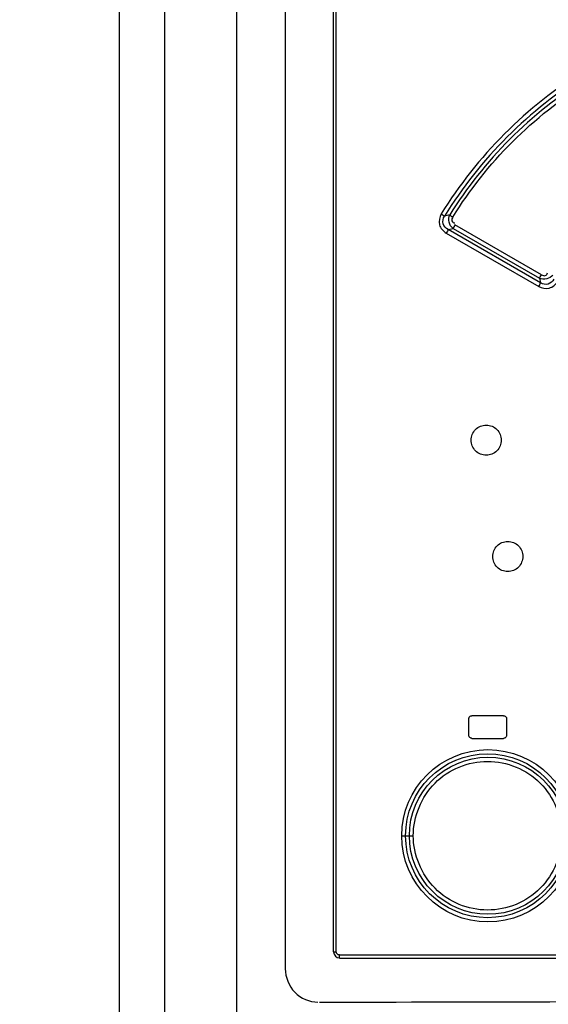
# Model space of a CAD drawing. Header units: inches. Extents: x 0 to 117, y 0 to 83.
# Tile 11 of 74: x 17.42 to 18.79, y 47.68 to 50.25. Entities that reach past the tile are written whole.
import ezdxf

# ---------------------------------------------------------------- set-up
doc = ezdxf.new("R2010")
doc.units = ezdxf.units.IN
doc.header["$LTSCALE"] = 6.431102
doc.header["$MEASUREMENT"] = 0
doc.layers.get('0').update_dxf_attribs({"linetype": 'CONTINUOUS'})
doc.styles.get("Standard").update_dxf_attribs({"font": 'txt', "width": 0.8})
doc.dimstyles.new('DIMSTYLE_2', dxfattribs={"dimtxt": 0.78125, "dimasz": 0.7, "dimexe": 0.18, "dimexo": 0.0625, "dimgap": 0.09, "dimtad": 1, "dimdec": 0, "dimzin": 4, "dimdsep": 46, "dimtxsty": 'STANDARD', "dimblk": '_FILLED', "dimblk1": '_FILLED', "dimblk2": '_FILLED', "dimcen": 0.09, "dimadec": 0, "dimazin": 0, "dimtfac": 1, "dimtdec": 0, "dimtofl": 0, "dimtmove": 0, "dimatfit": 3, "dimldrblk": '_FILLED', "dimfxl": 1, "dimtolj": 1, "dimtzin": 4, "dimarcsym": 0})

# ---------------------------------------------------------------- blocks, each defined once
blk = doc.blocks.new('_FILLED')
at = {"color": 0, "linetype": 'BYBLOCK'}
blk.add_solid([(0, 0), (-1, 0.1429), (-1, -0.1429)], dxfattribs=at)
blk = doc.blocks.new('*D7')
at = {"color": 7, "linetype": 'CONTINUOUS'}
for p, q in [((16.8175, 55.5995), (14.4723, 55.5995)), ((14.8473, 55.5995), (14.8473, 42.1088)), ((14.8473, 28.6182), (14.8473, 42.1088)), ((18.1416, 28.6182), (14.4723, 28.6182))]:
    blk.add_line(p, q, dxfattribs=at)
at = {"color": 7, "linetype": 'CONTINUOUS', "xscale": 0.7, "yscale": 0.7, "zscale": 0.7}
for p, rotation in [((14.8473, 55.5995), 90), ((14.8473, 28.6182), 270)]:
    blk.add_blockref('_FILLED', p, dxfattribs=dict(at, rotation=rotation))
at = {"color": 7, "linetype": 'CONTINUOUS', "insert": (13.8708, 42.1088), "char_height": 0.78125, "width": 1.875, "attachment_point": 2, "rotation": 90, "line_spacing_factor": 0.9}
blk.add_mtext('685', dxfattribs=at)

msp = doc.modelspace()

# ---------------------------------------------------------------- linework, layer by layer
at = {"color": 7, "linetype": 'CONTINUOUS'}
for p, q in [((17.7926, 55.2089), (17.7926, 29.4156)), ((17.6754, 29.4442), (17.6754, 55.0909)), ((17.9816, 29.4202), (17.9816, 55.0909)), ((18.1076, 52.8626), (18.1076, 47.7705)), ((18.2336, 47.8142), (18.2336, 52.826)), ((18.2406, 47.8142), (18.2406, 52.826)), ((18.5361, 49.7364), (18.5227, 49.7329)), ((18.7753, 49.5803), (18.5498, 49.7105)), ((18.5273, 49.6884), (18.7681, 49.5493)), ((18.5321, 49.6979), (18.545, 49.7011)), ((18.7731, 49.5588), (18.5321, 49.6979)), ((18.545, 49.7011), (18.7703, 49.5708)), ((18.7703, 49.5708), (18.7731, 49.5588)), ((18.6762, 48.4303), (18.5935, 48.4303)), ((18.586, 48.3791), (18.586, 48.4224)), ((18.6844, 48.4224), (18.6844, 48.3791)), ((18.5935, 48.3712), (18.6762, 48.3712)), ((18.4112, 48.1173), (18.441, 48.1173)), ((18.2336, 47.8142), (18.2406, 47.8142)), ((18.2485, 47.8063), (20.7069, 47.8063)), ((18.2493, 47.7984), (20.706, 47.7984))]:
    msp.add_line(p, q, dxfattribs=at)
for points in [[(18.586, 48.4224), (18.5861, 48.4238), (18.5864, 48.4251), (18.587, 48.4263), (18.5877, 48.4274), (18.5886, 48.4283), (18.5897, 48.4291), (18.5909, 48.4297), (18.5923, 48.4301), (18.5938, 48.4303)], [(18.6765, 48.4303), (18.6779, 48.4302), (18.6792, 48.4298), (18.6803, 48.4293), (18.6814, 48.4286), (18.6824, 48.4277), (18.6832, 48.4266), (18.6838, 48.4253), (18.6842, 48.424), (18.6844, 48.4224)], [(18.5938, 48.3712), (18.5925, 48.3714), (18.5912, 48.3717), (18.59, 48.3722), (18.5889, 48.373), (18.5879, 48.3739), (18.5871, 48.375), (18.5866, 48.3762), (18.5862, 48.3776), (18.586, 48.3791)], [(18.6844, 48.3791), (18.6842, 48.3777), (18.6839, 48.3765), (18.6834, 48.3753), (18.6827, 48.3742), (18.6817, 48.3732), (18.6806, 48.3724), (18.6794, 48.3718), (18.678, 48.3715), (18.6765, 48.3712)], [(18.2485, 47.8063), (18.2471, 47.8064), (18.2458, 47.8068), (18.2446, 47.8073), (18.2435, 47.808), (18.2426, 47.8089), (18.2418, 47.81), (18.2412, 47.8112), (18.2408, 47.8126), (18.2406, 47.8142)]]:
    msp.add_lwpolyline(points, dxfattribs=at)
for centre, radius in [((18.6358, 48.1172), 0.2246), ((18.6349, 48.1173), 0.2138), ((18.6358, 48.1172), 0.2048)]:
    msp.add_circle(centre, radius, dxfattribs=at)
for centre, radius, start, end in [((18.2493, 47.8142), 0.0157, 180, 270), ((19.4777, -369.154), 416.8382, 89.823888, 90.176112)]:
    msp.add_arc(centre, radius, start, end, dxfattribs=at)
for points in [[(18.8878, 50.1127), (18.7375, 50.0206), (18.6061, 49.889), (18.5142, 49.7386)], [(18.8931, 50.1033), (18.7442, 50.0122), (18.6139, 49.8819), (18.5228, 49.733)], [(18.89, 50.0908), (18.7484, 50.0023), (18.6244, 49.8781), (18.5361, 49.7364)], [(18.5446, 49.7307), (18.6311, 49.8716), (18.7542, 49.9954), (18.8954, 50.0815)], [(18.545, 49.7011), (18.5348, 49.7078), (18.5303, 49.7258), (18.5361, 49.7364)], [(18.8052, 49.5794), (18.7982, 49.5697), (18.7809, 49.5653), (18.7703, 49.5708)]]:
    msp.add_open_spline(points, degree=3, dxfattribs=at)
for points, knots in [([(18.5142, 49.7386), (18.5096, 49.7304), (18.5049, 49.7094), (18.5193, 49.6934), (18.5273, 49.6884)], [0, 0, 0, 0, 0.500028, 1, 1, 1, 1]), ([(18.5142, 49.7386), (18.516, 49.7375), (18.5188, 49.7357), (18.5217, 49.7338), (18.5228, 49.733)], [0, 0, 0, 0, 0.602268, 1, 1, 1, 1]), ([(18.5361, 49.7364), (18.5371, 49.7355), (18.54, 49.7336), (18.5428, 49.7317), (18.5446, 49.7307)], [0, 0, 0, 0, 0.397995, 1, 1, 1, 1]), ([(18.5321, 49.6979), (18.5261, 49.7009), (18.5154, 49.7122), (18.5189, 49.7274), (18.5228, 49.733)], [0, 0, 0, 0, 0.499342, 1, 1, 1, 1]), ([(18.5446, 49.7307), (18.5427, 49.7276), (18.5389, 49.7207), (18.5461, 49.7148), (18.5491, 49.7152)], [0, 0, 0, 0, 0.545053, 1, 1, 1, 1]), ([(18.5498, 49.7105), (18.5487, 49.7087), (18.5471, 49.7055), (18.5454, 49.7024), (18.545, 49.7011)], [0, 0, 0, 0, 0.60071, 1, 1, 1, 1]), ([(18.5321, 49.6979), (18.5316, 49.6965), (18.53, 49.6934), (18.5283, 49.6903), (18.5273, 49.6884)], [0, 0, 0, 0, 0.399322, 1, 1, 1, 1]), ([(18.7703, 49.5708), (18.7708, 49.5722), (18.7725, 49.5753), (18.7742, 49.5785), (18.7753, 49.5803)], [0, 0, 0, 0, 0.399143, 1, 1, 1, 1]), ([(18.7753, 49.5803), (18.7783, 49.5786), (18.7851, 49.5751), (18.7909, 49.582), (18.7906, 49.585)], [0, 0, 0, 0, 0.538458, 1, 1, 1, 1]), ([(18.7681, 49.5493), (18.7763, 49.5449), (18.797, 49.5412), (18.8127, 49.5548), (18.818, 49.5625)], [0, 0, 0, 0, 0.499233, 1, 1, 1, 1]), ([(18.7681, 49.5493), (18.7692, 49.5511), (18.7709, 49.5543), (18.7726, 49.5574), (18.7731, 49.5588)], [0, 0, 0, 0, 0.600839, 1, 1, 1, 1]), ([(18.8079, 49.5685), (18.8047, 49.5627), (18.7937, 49.5527), (18.7786, 49.5552), (18.7731, 49.5588)], [0, 0, 0, 0, 0.499503, 1, 1, 1, 1]), ([(18.5919, 49.1488), (18.5922, 49.1589), (18.6002, 49.1798), (18.6313, 49.1924), (18.6623, 49.1798), (18.6703, 49.1588), (18.6706, 49.1488)], [0, 0, 0, 0, 0.250115, 0.500027, 0.749922, 1, 1, 1, 1]), ([(18.6706, 49.1488), (18.6703, 49.1388), (18.6622, 49.1178), (18.6312, 49.1053), (18.6002, 49.1178), (18.5922, 49.1388), (18.5919, 49.1488)], [0, 0, 0, 0, 0.250124, 0.500022, 0.749886, 1, 1, 1, 1]), ([(18.6481, 48.8455), (18.6484, 48.8555), (18.6565, 48.8765), (18.6875, 48.889), (18.7184, 48.8765), (18.7266, 48.8555), (18.7268, 48.8455)], [0, 0, 0, 0, 0.250029, 0.49986, 0.749805, 1, 1, 1, 1]), ([(18.7268, 48.8455), (18.7265, 48.8354), (18.7184, 48.8145), (18.6874, 48.8019), (18.6565, 48.8145), (18.6484, 48.8354), (18.6481, 48.8455)], [0, 0, 0, 0, 0.250095, 0.500021, 0.749916, 1, 1, 1, 1]), ([(18.441, 48.1173), (18.4416, 48.1668), (18.4827, 48.2699), (18.6349, 48.3318), (18.787, 48.2699), (18.8283, 48.1668), (18.8289, 48.1173)], [0, 0, 0, 0, 0.250166, 0.499843, 0.7497, 1, 1, 1, 1]), ([(18.8289, 48.1173), (18.8283, 48.0678), (18.7871, 47.9647), (18.6349, 47.9028), (18.4827, 47.9648), (18.4416, 48.0678), (18.441, 48.1173)], [0, 0, 0, 0, 0.250286, 0.500143, 0.749827, 1, 1, 1, 1]), ([(18.2493, 47.7984), (18.2486, 47.7984), (18.249, 47.8026), (18.2485, 47.8044), (18.2485, 47.8063)], [0, 0, 0, 0, 0.299971, 1, 1, 1, 1]), ([(18.1076, 47.7705), (18.1076, 47.7485), (18.1253, 47.7029), (18.1707, 47.6833), (18.1925, 47.6833)], [0, 0, 0, 0, 0.502011, 1, 1, 1, 1])]:
    msp.add_open_spline(points, degree=3, knots=knots, dxfattribs=at)

# ---------------------------------------------------------------- dimensions: what is measured, and where the dimension line sits
dim = msp.add_linear_dim(base=(14.8473, 28.6182), p1=(16.8175, 55.5995), p2=(18.1416, 28.6182), angle=270, dimstyle='DIMSTYLE_2', dxfattribs=at)
dim.commit()
dim.dimension.update_dxf_attribs({"geometry": '*D7', "text_midpoint": (14.6815, 41.2707), "dimtype": 160})

doc.saveas('drawing.dxf')
